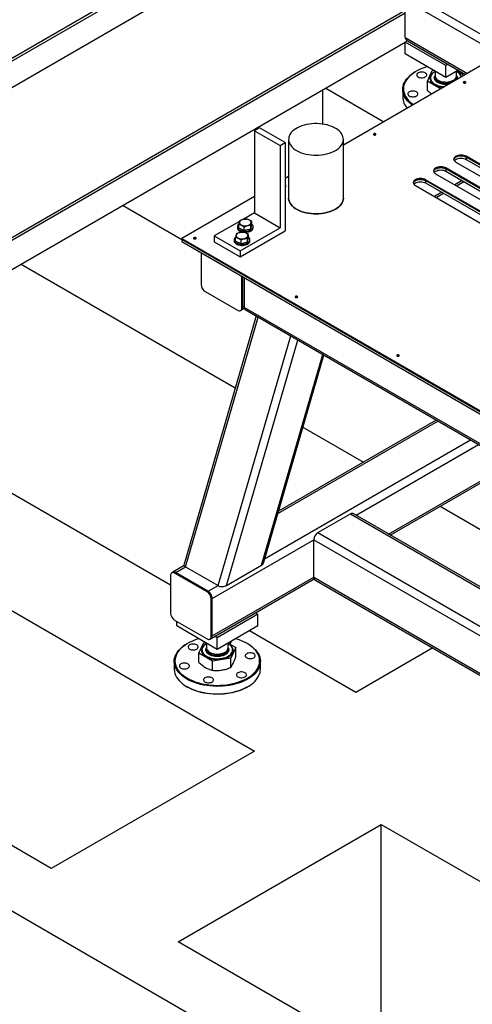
# Model space of a CAD drawing. Header units: millimetres. Extents: x 0 to 849, y 0 to 594.
# Tile 31 of 84: x 319 to 341, y 484 to 533. Entities that reach past the tile are written whole.
import ezdxf

# ---------------------------------------------------------------- set-up
doc = ezdxf.new("R2010")
doc.units = ezdxf.units.MM
doc.layers.add('TRAIT-FORT', color=4, linetype='Continuous', lineweight=25)

msp = doc.modelspace()

# ---------------------------------------------------------------- linework, layer by layer
at = {"layer": 'TRAIT-FORT', "color": 4, "linetype": 'Continuous', "lineweight": 25}
for p, q in [((338.29, 542.983), (284.173, 511.742)), ((338.416, 542.91), (284.299, 511.669)), ((339.552, 542.254), (284.299, 510.357)), ((349.313, 535.521), (334.837, 527.164)), ((337.913, 532.508), (337.913, 534.375)), ((337.913, 534.375), (342.62, 531.657)), ((338.317, 534.608), (343.024, 531.89)), ((291.875, 507.295), (337.913, 533.872)), ((292.002, 507.222), (337.913, 533.726)), ((337.913, 532.508), (341.004, 530.724)), ((292.002, 505.764), (337.913, 532.268)), ((337.913, 532.275), (338.031, 532.343)), ((337.913, 531.692), (337.913, 532.275)), ((339.933, 531.109), (337.913, 532.275)), ((338.031, 532.343), (340.92, 530.675)), ((339.933, 530.525), (337.913, 531.692)), ((340.051, 531.177), (339.933, 531.109)), ((339.933, 530.525), (339.933, 531.109)), ((338.443, 530.816), (338.417, 530.802)), ((339.017, 530.337), (339.262, 530.866)), ((339.17, 530.502), (339.17, 530.499)), ((339.262, 530.866), (339.326, 530.876)), ((339.397, 530.835), (339.397, 530.604)), ((339.397, 530.549), (339.397, 530.531)), ((340.556, 530.885), (339.933, 530.525)), ((340.469, 530.604), (340.469, 530.835)), ((340.469, 530.531), (340.469, 530.549)), ((340.473, 530.837), (340.837, 530.627)), ((333.961, 529.987), (336.844, 528.322)), ((337.79, 529.927), (337.79, 529.548)), ((339.675, 529.957), (339.017, 530.337)), ((339.017, 529.875), (339.017, 530.337)), ((333.822, 528.203), (333.822, 529.907)), ((330.664, 528.022), (330.411, 527.876)), ((331.947, 527.281), (330.664, 528.022)), ((330.411, 527.876), (331.694, 527.135)), ((330.411, 527.876), (330.411, 523.793)), ((331.694, 527.135), (331.947, 527.281)), ((331.694, 527.135), (331.694, 523.053)), ((331.947, 527.281), (331.947, 522.907)), ((332.116, 527.443), (332.116, 524.527)), ((334.837, 524.527), (334.837, 527.443)), ((345.994, 523.691), (340.943, 526.607)), ((340.943, 526.607), (340.943, 526.563)), ((345.994, 523.647), (340.943, 526.563)), ((340.943, 526.563), (340.943, 526.446)), ((344.984, 523.108), (339.933, 526.023)), ((339.933, 526.023), (339.933, 525.98)), ((340.438, 526.315), (345.489, 523.399)), ((340.943, 526.446), (345.994, 523.531)), ((332.116, 525.593), (331.947, 525.495)), ((339.428, 525.732), (344.479, 522.816)), ((344.984, 523.064), (339.933, 525.98)), ((339.933, 525.98), (339.933, 525.863)), ((339.933, 525.863), (344.984, 522.947)), ((338.418, 525.149), (343.468, 522.233)), ((343.973, 522.525), (338.923, 525.44)), ((338.923, 525.44), (338.923, 525.397)), ((343.973, 522.481), (338.923, 525.397)), ((338.923, 525.397), (338.923, 525.28)), ((338.923, 525.28), (343.973, 522.364)), ((340.741, 525.396), (340.375, 525.185)), ((340.459, 525.137), (340.825, 525.348)), ((330.411, 524.609), (326.801, 522.525)), ((339.731, 524.813), (339.365, 524.602)), ((339.449, 524.554), (339.815, 524.765)), ((326.801, 522.457), (323.859, 524.155)), ((330.411, 523.793), (329.849, 523.469)), ((330.411, 523.793), (331.694, 523.053)), ((329.667, 523.364), (328.419, 522.643)), ((329.566, 523.109), (329.566, 523.05)), ((329.634, 523.033), (329.634, 523.208)), ((329.91, 522.908), (329.91, 523.083)), ((330.235, 522.984), (330.283, 523.185)), ((330.235, 522.984), (330.235, 523.159)), ((330.283, 523.185), (330.283, 523.36)), ((330.351, 523.05), (330.351, 523.109)), ((328.419, 522.643), (329.702, 521.903)), ((328.419, 522.643), (328.419, 522.352)), ((329.91, 522.908), (329.634, 523.033)), ((329.702, 521.903), (331.694, 523.053)), ((329.702, 521.611), (331.947, 522.907)), ((330.235, 522.984), (329.91, 522.908)), ((330.123, 522.537), (330.123, 522.712)), ((326.801, 522.525), (373.52, 495.554)), ((326.801, 522.525), (326.801, 522.481)), ((326.801, 522.481), (326.801, 522.364)), ((326.801, 522.481), (373.52, 495.51)), ((326.801, 522.364), (373.52, 495.394)), ((328.419, 522.352), (329.702, 521.611)), ((329.405, 522.461), (329.405, 522.402)), ((329.473, 522.385), (329.473, 522.559)), ((329.75, 522.26), (329.473, 522.385)), ((329.75, 522.26), (329.75, 522.435)), ((330.075, 522.336), (329.75, 522.26)), ((330.075, 522.336), (330.123, 522.537)), ((330.075, 522.336), (330.075, 522.511)), ((330.191, 522.402), (330.191, 522.461)), ((327.761, 521.81), (327.761, 520.235)), ((329.702, 521.903), (329.702, 521.611)), ((318.809, 521.24), (329.46, 515.091)), ((329.781, 519.069), (329.781, 520.644)), ((329.831, 519.098), (329.831, 520.615)), ((329.907, 520.571), (329.907, 519.084)), ((327.963, 519.885), (329.579, 518.952)), ((330.501, 518.668), (326.913, 506.342)), ((329.722, 518.938), (329.772, 518.967)), ((329.772, 518.967), (329.911, 519.047)), ((329.781, 519.069), (329.831, 519.098)), ((329.907, 519.142), (329.831, 519.098)), ((371.45, 495.102), (329.907, 519.084)), ((329.951, 518.986), (371.45, 495.029)), ((326.988, 506.2), (330.601, 518.611)), ((328.605, 505.267), (332.217, 517.678)), ((329.025, 505.276), (332.574, 517.471)), ((330.768, 506.283), (333.816, 516.755)), ((330.859, 506.383), (333.869, 516.724)), ((326.245, 505.283), (308.707, 515.408)), ((273.314, 515.094), (386.956, 449.49)), ((331.576, 508.849), (339.544, 513.448)), ((339.46, 513.496), (331.61, 508.965)), ((332.827, 513.147), (335.841, 511.407)), ((303.656, 512.492), (330.413, 497.046)), ((330.923, 506.606), (341.16, 512.515)), ((335.471, 508.764), (341.564, 512.282)), ((337.087, 507.831), (343.18, 511.349)), ((337.171, 507.783), (343.264, 511.3)), ((339.645, 509.211), (345.565, 505.793)), ((333.569, 507.9), (335.185, 508.833)), ((335.185, 508.833), (372.881, 487.071)), ((372.881, 487.168), (335.328, 508.847)), ((328.316, 504.634), (333.367, 507.55)), ((333.367, 507.55), (374.783, 483.641)), ((333.367, 505.683), (333.367, 507.55)), ((333.569, 507.9), (372.881, 485.205)), ((320.311, 491.215), (293.555, 506.661)), ((326.924, 506.26), (326.355, 505.931)), ((326.498, 505.917), (326.988, 506.2)), ((326.988, 506.2), (328.605, 505.267)), ((329.025, 505.276), (330.768, 506.283)), ((326.245, 505.771), (326.245, 503.905)), ((326.355, 505.931), (326.304, 505.902)), ((326.498, 505.917), (326.447, 505.888)), ((328.064, 504.955), (326.447, 505.888)), ((328.114, 504.984), (326.498, 505.917)), ((328.257, 502.637), (333.385, 505.597)), ((328.316, 502.768), (333.367, 505.683)), ((333.367, 505.683), (374.783, 481.774)), ((333.426, 505.552), (374.783, 481.678)), ((328.114, 504.984), (328.064, 504.955)), ((328.114, 504.984), (328.605, 505.267)), ((328.316, 504.634), (328.266, 504.605)), ((328.266, 502.738), (328.266, 504.605)), ((328.316, 502.768), (328.316, 504.634)), ((326.447, 503.555), (328.064, 502.622)), ((330.589, 503.846), (328.569, 502.68)), ((330.471, 503.915), (330.589, 503.846)), ((330.589, 503.263), (330.589, 503.846)), ((326.548, 503.263), (326.548, 503.496)), ((328.569, 502.097), (326.548, 503.263)), ((330.589, 503.263), (328.569, 502.097)), ((335.464, 499.962), (330.167, 503.02)), ((328.206, 502.608), (328.257, 502.637)), ((328.316, 502.768), (328.266, 502.738)), ((328.569, 502.68), (328.45, 502.748)), ((328.569, 502.097), (328.569, 502.68)), ((327.078, 502.388), (327.053, 502.373)), ((327.652, 501.908), (327.898, 502.437)), ((327.806, 502.073), (327.806, 502.07)), ((327.898, 502.437), (327.962, 502.447)), ((328.033, 502.406), (328.033, 502.175)), ((328.033, 502.12), (328.033, 502.102)), ((329.104, 502.175), (329.104, 502.406)), ((329.104, 502.102), (329.104, 502.12)), ((329.109, 502.409), (329.485, 502.192)), ((329.485, 502.192), (329.239, 501.663)), ((329.331, 502.07), (329.331, 502.073)), ((329.485, 501.73), (329.485, 502.192)), ((330.084, 502.373), (330.059, 502.388)), ((339.287, 502.169), (335.464, 499.962)), ((328.323, 501.521), (327.652, 501.908)), ((327.652, 501.446), (327.652, 501.908)), ((329.239, 501.663), (328.323, 501.521)), ((329.239, 501.201), (329.239, 501.663)), ((326.426, 501.499), (326.426, 501.12)), ((328.323, 501.059), (328.323, 501.521)), ((330.711, 501.12), (330.711, 501.499)), ((327.053, 500.245), (327.078, 500.231)), ((330.059, 500.231), (330.084, 500.245)), ((330.413, 497.046), (320.311, 491.215)), ((326.625, 487.57), (336.726, 493.401)), ((336.726, 493.401), (364.809, 477.19)), ((336.726, 481.738), (336.726, 493.401)), ((354.707, 471.358), (326.625, 487.57))]:
    msp.add_line(p, q, dxfattribs=at)
at = {"layer": 'TRAIT-FORT', "color": 4, "linetype": 'Continuous', "lineweight": 25, "flags": 128}
for points in [[(339.019, 531.053), (338.933, 531.027), (338.792, 530.979), (338.658, 530.925), (338.532, 530.865), (338.414, 530.8), (338.306, 530.729), (338.207, 530.654), (338.118, 530.575), (338.041, 530.492), (337.975, 530.406), (337.92, 530.317), (337.878, 530.225), (337.848, 530.133), (337.831, 530.039), (337.826, 529.945), (337.834, 529.85), (337.854, 529.757), (337.887, 529.664), (337.933, 529.574), (337.99, 529.485), (338.059, 529.4), (338.139, 529.318), (338.231, 529.24), (338.319, 529.174)], [(338.271, 529.146), (338.204, 529.196), (338.112, 529.275), (338.031, 529.357), (337.961, 529.443), (337.903, 529.532), (337.856, 529.622), (337.822, 529.715), (337.8, 529.809), (337.79, 529.904), (337.794, 529.998), (337.809, 530.093), (337.837, 530.186), (337.878, 530.278), (337.93, 530.368), (337.995, 530.455), (338.07, 530.539), (338.157, 530.619), (338.254, 530.696), (338.361, 530.768), (338.417, 530.802)], [(338.557, 530.547), (338.6, 530.527), (338.651, 530.513), (338.705, 530.506), (338.761, 530.506), (338.816, 530.513), (338.866, 530.527), (338.91, 530.547), (338.945, 530.572), (338.969, 530.601), (338.982, 530.633), (338.982, 530.665), (338.969, 530.697), (338.945, 530.726), (338.91, 530.751), (338.866, 530.771), (338.816, 530.785), (338.761, 530.792), (338.705, 530.792), (338.651, 530.785), (338.6, 530.771), (338.557, 530.751), (338.522, 530.726), (338.497, 530.697), (338.485, 530.665), (338.485, 530.633), (338.497, 530.601), (338.522, 530.572), (338.557, 530.547)], [(339.376, 530.8), (339.358, 530.789), (339.294, 530.744), (339.241, 530.695), (339.198, 530.642), (339.168, 530.587), (339.15, 530.529), (339.145, 530.471), (339.154, 530.413), (339.174, 530.356), (339.208, 530.301), (339.253, 530.249), (339.309, 530.201), (339.376, 530.157)], [(339.17, 530.499), (339.173, 530.464), (339.187, 530.408), (339.213, 530.353), (339.251, 530.302), (339.301, 530.253), (339.36, 530.208), (339.429, 530.168), (339.507, 530.134), (339.591, 530.105), (339.681, 530.083), (339.775, 530.068), (339.856, 530.061)], [(339.397, 530.815), (339.344, 530.782), (339.287, 530.736), (339.241, 530.686), (339.205, 530.634), (339.182, 530.579), (339.171, 530.523), (339.173, 530.467), (339.187, 530.411), (339.213, 530.356), (339.251, 530.304), (339.301, 530.256), (339.36, 530.211), (339.429, 530.171), (339.507, 530.137), (339.591, 530.108), (339.681, 530.086), (339.775, 530.071), (339.86, 530.064)], [(339.397, 530.604), (339.4, 530.574), (339.414, 530.528), (339.44, 530.483), (339.478, 530.441), (339.526, 530.403), (339.584, 530.369), (339.65, 530.341), (339.723, 530.319), (339.801, 530.304), (339.882, 530.296), (339.964, 530.295), (340.045, 530.301), (340.124, 530.315), (340.198, 530.335), (340.266, 530.362), (340.326, 530.394), (340.377, 530.431), (340.417, 530.472), (340.447, 530.516), (340.464, 530.563), (340.469, 530.604)], [(339.399, 530.576), (339.397, 530.555), (339.402, 530.507), (339.419, 530.461), (339.448, 530.417), (339.489, 530.376), (339.54, 530.338), (339.6, 530.306), (339.668, 530.28), (339.742, 530.26), (339.821, 530.246), (339.902, 530.24), (339.984, 530.241), (340.065, 530.249), (340.143, 530.264), (340.215, 530.286), (340.282, 530.314), (340.34, 530.347), (340.388, 530.386), (340.426, 530.428), (340.452, 530.472), (340.466, 530.519), (340.468, 530.566), (340.466, 530.576)], [(339.397, 530.53), (339.4, 530.501), (339.414, 530.455), (339.44, 530.41), (339.478, 530.368), (339.526, 530.33), (339.584, 530.296), (339.65, 530.268), (339.723, 530.246), (339.801, 530.231), (339.882, 530.223), (339.964, 530.222), (340.045, 530.229), (340.124, 530.242), (340.198, 530.262), (340.213, 530.267)], [(340.91, 530.25), (340.924, 530.262), (340.929, 530.276), (340.924, 530.29), (340.91, 530.302), (340.889, 530.31), (340.864, 530.313), (340.84, 530.31), (340.819, 530.302), (340.805, 530.29), (340.8, 530.276), (340.805, 530.262), (340.819, 530.25), (340.84, 530.242), (340.864, 530.239), (340.889, 530.242), (340.91, 530.25)], [(338.117, 529.601), (338.161, 529.581), (338.212, 529.567), (338.266, 529.56), (338.322, 529.56), (338.377, 529.567), (338.427, 529.581), (338.471, 529.601), (338.506, 529.626), (338.53, 529.655), (338.543, 529.687), (338.543, 529.719), (338.53, 529.751), (338.506, 529.78), (338.471, 529.805), (338.427, 529.825), (338.377, 529.839), (338.322, 529.846), (338.266, 529.846), (338.212, 529.839), (338.161, 529.825), (338.117, 529.805), (338.083, 529.78), (338.058, 529.751), (338.046, 529.719), (338.046, 529.687), (338.058, 529.655), (338.083, 529.626), (338.117, 529.601)], [(334.439, 526.888), (334.527, 526.944), (334.606, 527.005), (334.674, 527.07), (334.731, 527.138), (334.776, 527.21), (334.809, 527.283), (334.829, 527.358), (334.837, 527.434), (334.833, 527.51), (334.815, 527.585), (334.785, 527.659), (334.743, 527.731), (334.689, 527.8), (334.624, 527.866), (334.548, 527.928), (334.462, 527.985), (334.367, 528.037), (334.263, 528.084), (334.152, 528.125), (334.035, 528.16), (333.913, 528.187), (333.786, 528.208), (333.657, 528.222), (333.526, 528.228), (333.395, 528.227), (333.264, 528.219), (333.135, 528.204), (333.01, 528.181), (332.888, 528.152), (332.773, 528.115), (332.664, 528.073), (332.562, 528.025), (332.469, 527.971), (332.386, 527.913), (332.312, 527.85), (332.25, 527.783), (332.199, 527.713), (332.16, 527.64), (332.133, 527.566), (332.119, 527.491), (332.117, 527.415), (332.128, 527.339), (332.152, 527.264), (332.188, 527.191), (332.236, 527.121), (332.296, 527.053), (332.366, 526.989), (332.447, 526.929), (332.538, 526.875), (332.638, 526.825), (332.745, 526.781), (332.859, 526.743), (332.979, 526.712), (333.103, 526.688), (333.231, 526.671), (333.362, 526.661), (333.493, 526.658), (333.624, 526.662), (333.754, 526.674), (333.882, 526.693), (334.005, 526.719), (334.124, 526.752), (334.236, 526.791), (334.342, 526.837), (334.439, 526.888)], [(336.439, 527.669), (336.453, 527.681), (336.458, 527.695), (336.453, 527.709), (336.439, 527.721), (336.418, 527.729), (336.393, 527.732), (336.369, 527.729), (336.348, 527.721), (336.334, 527.709), (336.329, 527.695), (336.334, 527.681), (336.348, 527.669), (336.369, 527.661), (336.393, 527.658), (336.418, 527.661), (336.439, 527.669)], [(340.943, 526.607), (340.889, 526.632), (340.827, 526.651), (340.76, 526.663), (340.69, 526.667), (340.621, 526.663), (340.554, 526.651), (340.492, 526.632), (340.438, 526.607), (340.394, 526.575), (340.361, 526.54), (340.34, 526.501), (340.333, 526.461), (340.34, 526.421), (340.361, 526.382), (340.394, 526.346), (340.438, 526.315)], [(340.335, 526.439), (340.34, 526.457), (340.361, 526.496), (340.394, 526.532), (340.438, 526.563), (340.492, 526.589), (340.554, 526.608), (340.621, 526.619), (340.69, 526.623), (340.76, 526.619), (340.827, 526.608), (340.889, 526.589), (340.943, 526.563)], [(340.361, 526.381), (340.394, 526.415), (340.438, 526.446), (340.492, 526.472), (340.554, 526.491), (340.621, 526.503), (340.69, 526.507), (340.76, 526.503), (340.827, 526.491), (340.889, 526.472), (340.943, 526.446)], [(339.933, 526.023), (339.879, 526.049), (339.817, 526.068), (339.75, 526.08), (339.68, 526.084), (339.611, 526.08), (339.544, 526.068), (339.482, 526.049), (339.428, 526.023), (339.383, 525.992), (339.35, 525.957), (339.33, 525.918), (339.323, 525.878), (339.33, 525.837), (339.35, 525.799), (339.383, 525.763), (339.428, 525.732)], [(339.325, 525.856), (339.33, 525.874), (339.35, 525.913), (339.383, 525.949), (339.428, 525.98), (339.482, 526.005), (339.544, 526.024), (339.611, 526.036), (339.68, 526.04), (339.75, 526.036), (339.817, 526.024), (339.879, 526.005), (339.933, 525.98)], [(339.355, 525.802), (339.383, 525.832), (339.428, 525.863), (339.482, 525.889), (339.544, 525.908), (339.611, 525.92), (339.68, 525.923), (339.75, 525.92), (339.817, 525.908), (339.879, 525.889), (339.933, 525.863)], [(331.968, 525.088), (331.982, 525.1), (331.987, 525.114), (331.982, 525.128), (331.968, 525.14), (331.947, 525.148), (331.947, 525.148)], [(331.947, 525.08), (331.947, 525.08), (331.968, 525.088)], [(338.923, 525.44), (338.869, 525.466), (338.807, 525.485), (338.74, 525.497), (338.67, 525.501), (338.6, 525.497), (338.533, 525.485), (338.472, 525.466), (338.418, 525.44), (338.373, 525.409), (338.34, 525.373), (338.32, 525.335), (338.313, 525.295), (338.32, 525.254), (338.34, 525.216), (338.373, 525.18), (338.418, 525.149)], [(338.923, 525.397), (338.869, 525.422), (338.807, 525.441), (338.74, 525.453), (338.67, 525.457), (338.6, 525.453), (338.533, 525.441), (338.472, 525.422), (338.418, 525.397), (338.373, 525.365), (338.34, 525.33), (338.32, 525.291), (338.315, 525.273)], [(338.315, 525.273), (338.32, 525.291), (338.34, 525.33), (338.373, 525.365), (338.418, 525.397), (338.472, 525.422), (338.533, 525.441), (338.6, 525.453), (338.67, 525.457), (338.74, 525.453), (338.807, 525.441), (338.869, 525.422), (338.923, 525.397)], [(338.341, 525.214), (338.373, 525.249), (338.418, 525.28), (338.472, 525.306), (338.533, 525.325), (338.6, 525.336), (338.67, 525.34), (338.74, 525.336), (338.807, 525.325), (338.869, 525.306), (338.923, 525.28)], [(332.116, 524.527), (332.117, 524.499), (332.128, 524.423), (332.152, 524.348), (332.188, 524.275), (332.236, 524.205), (332.296, 524.137), (332.366, 524.073), (332.447, 524.013), (332.538, 523.958), (332.638, 523.909), (332.745, 523.865), (332.859, 523.827), (332.979, 523.796), (333.103, 523.772), (333.231, 523.754), (333.362, 523.744), (333.493, 523.742), (333.624, 523.746), (333.754, 523.758), (333.882, 523.777), (334.005, 523.803), (334.124, 523.836), (334.236, 523.875), (334.342, 523.921), (334.439, 523.972)], [(334.439, 523.972), (334.342, 523.921), (334.236, 523.875), (334.124, 523.836), (334.005, 523.803), (333.882, 523.777), (333.754, 523.758), (333.624, 523.746), (333.493, 523.742), (333.362, 523.744), (333.231, 523.754), (333.103, 523.772), (332.979, 523.796), (332.859, 523.827), (332.745, 523.865), (332.638, 523.909), (332.538, 523.958), (332.447, 524.013), (332.366, 524.073), (332.296, 524.137), (332.236, 524.205), (332.188, 524.275), (332.152, 524.348), (332.128, 524.423), (332.117, 524.499), (332.116, 524.527)], [(334.439, 523.972), (334.527, 524.028), (334.606, 524.089), (334.674, 524.154), (334.731, 524.222), (334.776, 524.293), (334.809, 524.367), (334.829, 524.442), (334.837, 524.518), (334.837, 524.527)], [(334.837, 524.527), (334.837, 524.518), (334.829, 524.442), (334.809, 524.367), (334.776, 524.293), (334.731, 524.222), (334.674, 524.154), (334.606, 524.089), (334.527, 524.028), (334.439, 523.972)], [(329.595, 523.022), (329.628, 522.986), (329.671, 522.954), (329.724, 522.927), (329.784, 522.906), (329.85, 522.891), (329.919, 522.883), (329.989, 522.883), (330.059, 522.889), (330.125, 522.903), (330.186, 522.924), (330.239, 522.95), (330.284, 522.982), (330.318, 523.017), (330.34, 523.056), (330.351, 523.096), (330.348, 523.137), (330.333, 523.176), (330.307, 523.214), (330.283, 523.236)], [(329.781, 523.182), (329.832, 523.163), (329.889, 523.151), (329.949, 523.147), (330.009, 523.149), (330.067, 523.159), (330.12, 523.175), (330.166, 523.197), (330.203, 523.225), (330.23, 523.256), (330.244, 523.29), (330.246, 523.325), (330.236, 523.359), (330.213, 523.391), (330.179, 523.42), (330.136, 523.444), (330.084, 523.463), (330.028, 523.475), (329.968, 523.479), (329.908, 523.477), (329.85, 523.467), (329.797, 523.451), (329.751, 523.428), (329.714, 523.401), (329.687, 523.37), (329.673, 523.336), (329.671, 523.301), (329.681, 523.267), (329.704, 523.235), (329.738, 523.206), (329.781, 523.182)], [(329.435, 522.374), (329.468, 522.338), (329.511, 522.306), (329.563, 522.279), (329.624, 522.258), (329.689, 522.243), (329.758, 522.235), (329.829, 522.235), (329.898, 522.241), (329.964, 522.255), (330.025, 522.276), (330.079, 522.302), (330.123, 522.334), (330.157, 522.369), (330.18, 522.408), (330.19, 522.448), (330.188, 522.489), (330.173, 522.528), (330.146, 522.566), (330.123, 522.588)], [(329.621, 522.534), (329.672, 522.515), (329.729, 522.503), (329.788, 522.498), (329.849, 522.501), (329.907, 522.511), (329.96, 522.527), (330.006, 522.549), (330.043, 522.577), (330.069, 522.608), (330.084, 522.642), (330.086, 522.677), (330.075, 522.711), (330.052, 522.743), (330.019, 522.772), (329.975, 522.796), (329.924, 522.815), (329.867, 522.826), (329.808, 522.831), (329.748, 522.829), (329.69, 522.819), (329.636, 522.803), (329.59, 522.78), (329.553, 522.753), (329.527, 522.722), (329.512, 522.688), (329.51, 522.653), (329.521, 522.619), (329.544, 522.586), (329.577, 522.558), (329.621, 522.534)], [(329.859, 522.831), (329.919, 522.825), (329.989, 522.824), (330.059, 522.831), (330.125, 522.845), (330.186, 522.865), (330.239, 522.892), (330.284, 522.923), (330.318, 522.959), (330.34, 522.997), (330.351, 523.038), (330.351, 523.05)], [(327.497, 522.507), (327.511, 522.519), (327.516, 522.533), (327.511, 522.547), (327.497, 522.559), (327.476, 522.567), (327.452, 522.57), (327.427, 522.567), (327.406, 522.559), (327.392, 522.547), (327.387, 522.533), (327.392, 522.519), (327.406, 522.507), (327.427, 522.499), (327.452, 522.496), (327.476, 522.499), (327.497, 522.507)], [(329.435, 522.316), (329.468, 522.28), (329.511, 522.248), (329.563, 522.221), (329.624, 522.199), (329.689, 522.185), (329.758, 522.177), (329.829, 522.176), (329.898, 522.183), (329.964, 522.197), (330.025, 522.217), (330.079, 522.244), (330.123, 522.275), (330.157, 522.311), (330.18, 522.349), (330.19, 522.39), (330.191, 522.402)], [(332.548, 519.591), (332.562, 519.603), (332.567, 519.617), (332.562, 519.631), (332.548, 519.644), (332.527, 519.652), (332.503, 519.654), (332.478, 519.652), (332.457, 519.644), (332.443, 519.631), (332.438, 519.617), (332.443, 519.603), (332.457, 519.591), (332.478, 519.583), (332.503, 519.58), (332.527, 519.583), (332.548, 519.591)], [(337.599, 516.675), (337.613, 516.687), (337.618, 516.702), (337.613, 516.716), (337.599, 516.728), (337.578, 516.736), (337.553, 516.739), (337.529, 516.736), (337.508, 516.728), (337.494, 516.716), (337.489, 516.702), (337.494, 516.687), (337.508, 516.675), (337.529, 516.667), (337.553, 516.664), (337.578, 516.667), (337.599, 516.675)], [(327.655, 502.624), (327.569, 502.599), (327.428, 502.551), (327.294, 502.497), (327.168, 502.437), (327.05, 502.371), (326.941, 502.301), (326.843, 502.226), (326.754, 502.146), (326.677, 502.063), (326.61, 501.977), (326.556, 501.888), (326.514, 501.797), (326.484, 501.704), (326.466, 501.61), (326.462, 501.516), (326.47, 501.422), (326.49, 501.328), (326.523, 501.236), (326.568, 501.145), (326.626, 501.057), (326.695, 500.972), (326.775, 500.889), (326.866, 500.811), (326.968, 500.737), (327.079, 500.668)], [(327.079, 500.668), (327.199, 500.604), (327.327, 500.545), (327.462, 500.493), (327.605, 500.446), (327.753, 500.406), (327.906, 500.373), (328.063, 500.347), (328.223, 500.328), (328.385, 500.316), (328.548, 500.312), (328.712, 500.314), (328.874, 500.324), (329.035, 500.342), (329.193, 500.366), (329.347, 500.397), (329.496, 500.436), (329.64, 500.48), (329.777, 500.532), (329.907, 500.589), (330.029, 500.651), (330.143, 500.719), (330.247, 500.792), (330.34, 500.869), (330.423, 500.951), (330.495, 501.035), (330.556, 501.123), (330.604, 501.213), (330.64, 501.305), (330.664, 501.398), (330.675, 501.493), (330.673, 501.587), (330.659, 501.681), (330.632, 501.774), (330.593, 501.866), (330.542, 501.955), (330.478, 502.042), (330.404, 502.126), (330.318, 502.206), (330.222, 502.282), (330.115, 502.354), (330, 502.421), (329.876, 502.482), (329.744, 502.538), (329.604, 502.587), (329.482, 502.624)], [(327.053, 500.624), (326.942, 500.694), (326.84, 500.768), (326.748, 500.846), (326.667, 500.929), (326.597, 501.014), (326.538, 501.103), (326.492, 501.194), (326.458, 501.287), (326.436, 501.38), (326.426, 501.475), (326.429, 501.57), (326.445, 501.664), (326.473, 501.758), (326.514, 501.849), (326.566, 501.939), (326.63, 502.026), (326.706, 502.11), (326.793, 502.191), (326.89, 502.267), (326.996, 502.339), (327.053, 502.373)], [(330.084, 502.373), (330.195, 502.304), (330.297, 502.23), (330.389, 502.151), (330.47, 502.069), (330.54, 501.983), (330.599, 501.895), (330.645, 501.804), (330.68, 501.711), (330.702, 501.617), (330.711, 501.522), (330.708, 501.428), (330.692, 501.333), (330.664, 501.24), (330.624, 501.148), (330.571, 501.058), (330.507, 500.971), (330.431, 500.887), (330.345, 500.807), (330.248, 500.73), (330.141, 500.658), (330.025, 500.591), (329.9, 500.53), (329.768, 500.474), (329.628, 500.424), (329.483, 500.38), (329.331, 500.343), (329.176, 500.312), (329.017, 500.289), (328.855, 500.273), (328.692, 500.264), (328.528, 500.262), (328.364, 500.267), (328.201, 500.28), (328.04, 500.3), (327.883, 500.327), (327.73, 500.36), (327.581, 500.401), (327.439, 500.448), (327.302, 500.501), (327.174, 500.56), (327.053, 500.624)], [(327.192, 502.118), (327.236, 502.098), (327.287, 502.084), (327.341, 502.077), (327.397, 502.077), (327.452, 502.084), (327.502, 502.098), (327.546, 502.118), (327.581, 502.144), (327.605, 502.173), (327.618, 502.204), (327.618, 502.237), (327.605, 502.268), (327.581, 502.297), (327.546, 502.322), (327.502, 502.343), (327.452, 502.357), (327.397, 502.364), (327.341, 502.364), (327.287, 502.357), (327.236, 502.343), (327.192, 502.322), (327.157, 502.297), (327.133, 502.268), (327.121, 502.237), (327.121, 502.204), (327.133, 502.173), (327.157, 502.144), (327.192, 502.118)], [(328.012, 502.371), (327.994, 502.361), (327.93, 502.316), (327.876, 502.267), (327.834, 502.214), (327.804, 502.158), (327.786, 502.101), (327.781, 502.043), (327.789, 501.985), (327.81, 501.928), (327.844, 501.873), (327.889, 501.821), (327.945, 501.772), (328.012, 501.728)], [(327.806, 502.07), (327.809, 502.035), (327.823, 501.979), (327.849, 501.925), (327.887, 501.873), (327.936, 501.824), (327.996, 501.78), (328.065, 501.74), (328.142, 501.705), (328.227, 501.677), (328.317, 501.655), (328.411, 501.64), (328.508, 501.632), (328.605, 501.631), (328.702, 501.637), (328.797, 501.65), (328.888, 501.671), (328.974, 501.698), (329.054, 501.731), (329.125, 501.769), (329.187, 501.813), (329.239, 501.861), (329.28, 501.912), (329.309, 501.966), (329.326, 502.021), (329.331, 502.07)], [(328.033, 502.387), (327.98, 502.353), (327.923, 502.307), (327.876, 502.258), (327.841, 502.205), (327.818, 502.15), (327.807, 502.094), (327.809, 502.038), (327.823, 501.982), (327.849, 501.928), (327.887, 501.876), (327.936, 501.827), (327.996, 501.783), (328.065, 501.743), (328.142, 501.708), (328.227, 501.68), (328.317, 501.658), (328.411, 501.643), (328.508, 501.635), (328.605, 501.634), (328.702, 501.64), (328.797, 501.653), (328.888, 501.674), (328.974, 501.701), (329.054, 501.734), (329.125, 501.772), (329.187, 501.816), (329.239, 501.863), (329.28, 501.915), (329.309, 501.968), (329.326, 502.024), (329.331, 502.08), (329.323, 502.137), (329.303, 502.192), (329.271, 502.245), (329.227, 502.295), (329.172, 502.342), (329.108, 502.385), (329.108, 502.385)], [(328.012, 501.728), (328.088, 501.69), (328.171, 501.657), (328.261, 501.631), (328.357, 501.612), (328.455, 501.6), (328.556, 501.595), (328.657, 501.598), (328.756, 501.608), (328.852, 501.626), (328.944, 501.65), (329.029, 501.681), (329.107, 501.718), (329.176, 501.761), (329.235, 501.808), (329.284, 501.859), (329.32, 501.914), (329.344, 501.97), (329.355, 502.028), (329.354, 502.086), (329.339, 502.144), (329.312, 502.2), (329.273, 502.254), (329.222, 502.304), (329.16, 502.35), (329.126, 502.371)], [(328.033, 502.175), (328.035, 502.146), (328.049, 502.099), (328.076, 502.054), (328.113, 502.012), (328.162, 501.974), (328.22, 501.941), (328.286, 501.913), (328.359, 501.891), (328.437, 501.876), (328.517, 501.868), (328.599, 501.867), (328.681, 501.873), (328.759, 501.886), (328.834, 501.907), (328.901, 501.933), (328.962, 501.965), (329.013, 502.002), (329.053, 502.043), (329.082, 502.088), (329.1, 502.134), (329.104, 502.175)], [(328.033, 502.12), (328.038, 502.079), (328.055, 502.032), (328.084, 501.988), (328.125, 501.947), (328.176, 501.91), (328.236, 501.878), (328.304, 501.851), (328.378, 501.831), (328.457, 501.818), (328.538, 501.811), (328.62, 501.812), (328.701, 501.82), (328.778, 501.836), (328.851, 501.857), (328.917, 501.885), (328.975, 501.919), (329.024, 501.957), (329.062, 501.999), (329.088, 502.044), (329.102, 502.091), (329.104, 502.12)], [(328.033, 502.101), (328.035, 502.073), (328.049, 502.026), (328.076, 501.981), (328.113, 501.939), (328.162, 501.901), (328.22, 501.868), (328.286, 501.84), (328.359, 501.818), (328.437, 501.803), (328.517, 501.795), (328.599, 501.794), (328.681, 501.8), (328.759, 501.813), (328.834, 501.834), (328.901, 501.86), (328.962, 501.892), (329.013, 501.929), (329.053, 501.971), (329.082, 502.015), (329.1, 502.061), (329.104, 502.103)], [(330.03, 501.679), (330.074, 501.659), (330.125, 501.645), (330.179, 501.638), (330.235, 501.638), (330.29, 501.645), (330.34, 501.659), (330.384, 501.679), (330.419, 501.705), (330.443, 501.734), (330.456, 501.765), (330.456, 501.798), (330.443, 501.829), (330.419, 501.858), (330.384, 501.883), (330.34, 501.904), (330.29, 501.918), (330.235, 501.925), (330.179, 501.925), (330.125, 501.918), (330.074, 501.904), (330.03, 501.883), (329.996, 501.858), (329.971, 501.829), (329.959, 501.798), (329.959, 501.765), (329.971, 501.734), (329.996, 501.705), (330.03, 501.679)], [(326.426, 501.12), (326.426, 501.096), (326.436, 501.001), (326.458, 500.907), (326.492, 500.815), (326.538, 500.724), (326.597, 500.635), (326.667, 500.55), (326.748, 500.467), (326.84, 500.389), (326.942, 500.314), (327.053, 500.245)], [(326.753, 501.172), (326.797, 501.152), (326.847, 501.138), (326.902, 501.131), (326.958, 501.131), (327.013, 501.138), (327.063, 501.152), (327.107, 501.172), (327.142, 501.198), (327.166, 501.227), (327.178, 501.258), (327.178, 501.291), (327.166, 501.322), (327.142, 501.351), (327.107, 501.377), (327.063, 501.397), (327.013, 501.411), (326.958, 501.418), (326.902, 501.418), (326.847, 501.411), (326.797, 501.397), (326.753, 501.377), (326.718, 501.351), (326.694, 501.322), (326.682, 501.291), (326.682, 501.258), (326.694, 501.227), (326.718, 501.198), (326.753, 501.172)], [(327.053, 500.245), (327.174, 500.181), (327.302, 500.122), (327.439, 500.069), (327.581, 500.022), (327.73, 499.981), (327.883, 499.948), (328.04, 499.921), (328.201, 499.901), (328.364, 499.888), (328.528, 499.883), (328.692, 499.885), (328.855, 499.894), (329.017, 499.91), (329.176, 499.933), (329.331, 499.964), (329.483, 500.001), (329.628, 500.044), (329.768, 500.094), (329.9, 500.15), (330.025, 500.212), (330.141, 500.279), (330.248, 500.351), (330.345, 500.427), (330.431, 500.508), (330.507, 500.592), (330.571, 500.679), (330.624, 500.769), (330.664, 500.861), (330.692, 500.954), (330.708, 501.049), (330.711, 501.12)], [(327.953, 500.48), (327.997, 500.46), (328.047, 500.446), (328.102, 500.439), (328.158, 500.439), (328.212, 500.446), (328.263, 500.46), (328.306, 500.48), (328.341, 500.505), (328.366, 500.534), (328.378, 500.566), (328.378, 500.598), (328.366, 500.63), (328.341, 500.659), (328.306, 500.684), (328.263, 500.704), (328.212, 500.718), (328.158, 500.725), (328.102, 500.725), (328.047, 500.718), (327.997, 500.704), (327.953, 500.684), (327.918, 500.659), (327.894, 500.63), (327.881, 500.598), (327.881, 500.566), (327.894, 500.534), (327.918, 500.505), (327.953, 500.48)], [(329.591, 500.733), (329.635, 500.713), (329.686, 500.699), (329.74, 500.692), (329.796, 500.692), (329.851, 500.699), (329.901, 500.713), (329.945, 500.733), (329.98, 500.759), (330.004, 500.788), (330.017, 500.819), (330.017, 500.852), (330.004, 500.883), (329.98, 500.912), (329.945, 500.938), (329.901, 500.958), (329.851, 500.972), (329.796, 500.979), (329.74, 500.979), (329.686, 500.972), (329.635, 500.958), (329.591, 500.938), (329.557, 500.912), (329.532, 500.883), (329.52, 500.852), (329.52, 500.819), (329.532, 500.788), (329.557, 500.759), (329.591, 500.733)], [(330.059, 500.231), (330.029, 500.214), (329.907, 500.151), (329.777, 500.094), (329.64, 500.043), (329.496, 499.998), (329.347, 499.96), (329.193, 499.929), (329.035, 499.904), (328.874, 499.887), (328.712, 499.877), (328.548, 499.874), (328.385, 499.879), (328.223, 499.891), (328.063, 499.91), (327.906, 499.936), (327.753, 499.969), (327.605, 500.009), (327.462, 500.055), (327.327, 500.108), (327.199, 500.166), (327.079, 500.23)]]:
    msp.add_lwpolyline(points, dxfattribs=at)
at = {"layer": 'TRAIT-FORT', "color": 4, "linetype": 'Continuous', "lineweight": 25}
for centre, radius, start, end in [((340.243, 530.541), 0.226, 310.4253, 357.5644), ((340.299, 530.448), 0.404, 13.761, 64.6918), ((340.29, 530.4), 0.447, 20.1177, 63.4038), ((340.469, 530.946), 0.167, 296.3892, 326.9278), ((339.89, 531.105), 1.079, 241.5326, 265.3194), ((340.864, 530.18), 0.0901, 54.8009, 125.1991), ((338.644, 529.575), 0.854, 181.7703, 222.4881), ((336.393, 527.599), 0.0901, 54.8009, 125.1991), ((331.931, 525.033), 0.0731, 53.72, 77.6699), ((329.723, 523.11), 0.155, 124.408, 214.4754), ((329.563, 522.462), 0.155, 124.408, 214.4754), ((329.711, 523.052), 0.145, 180.6125, 217.3752), ((329.883, 523.215), 0.381, 221.1355, 259.8489), ((327.452, 522.438), 0.0901, 54.8009, 125.1991), ((329.551, 522.404), 0.145, 180.6125, 217.3752), ((328.199, 520.255), 0.439, 182.6055, 237.3945), ((332.503, 519.522), 0.0901, 54.8009, 125.1991), ((329.658, 519.049), 0.125, 230.7967, 9.214), ((329.691, 519.083), 0.141, 305.0133, 6.2988), ((330.009, 519.071), 0.103, 172.7442, 235.9436), ((337.553, 516.606), 0.0901, 54.8009, 125.1991), ((335.269, 508.716), 0.144, 65.6929, 125.6176), ((333.805, 507.53), 0.439, 122.6055, 177.3945), ((326.368, 505.791), 0.125, 50.7967, 189.214), ((326.414, 505.8), 0.144, 54.3824, 114.3071), ((333.507, 505.668), 0.141, 173.7012, 234.9867), ((327.877, 504.614), 0.439, 2.6055, 57.3945), ((327.827, 504.585), 0.439, 2.6055, 57.3945), ((326.684, 503.925), 0.439, 182.6055, 237.3945), ((328.142, 502.718), 0.125, 230.7967, 9.214), ((328.176, 502.752), 0.141, 305.0133, 6.2988), ((329.135, 502.482), 0.121, 291.2128, 5.4619)]:
    msp.add_arc(centre, radius, start, end, dxfattribs=at)
for centre, major_axis, ratio, start_param, end_param in [((338.317, 532.508), (0.404, 0), 0.577382, 3.141593, 3.927072), ((338.317, 532.508), (0.404, 0), 0.577382, 3.141593, 3.927024), ((327.206, 506.326), (0.297, 0.019), 0.574015, 2.936154, 3.851897), ((330.566, 506.399), (0.297, 0.019), 0.574015, 5.422694, 6.077747), ((328.823, 505.393), (0.297, 0.019), 0.574015, 3.851897, 5.422694)]:
    msp.add_ellipse(centre, major_axis=major_axis, ratio=ratio, start_param=start_param, end_param=end_param, dxfattribs=at)
for points, knots in [([(339.529, 530.269), (339.505, 530.284), (339.457, 530.314), (339.405, 530.371), (339.369, 530.434), (339.358, 530.502), (339.366, 530.563), (339.388, 530.598), (339.397, 530.612)], [0, 0, 0, 0, 0.162199, 0.334114, 0.513176, 0.696038, 0.8789, 1, 1, 1, 1]), ([(340.469, 530.612), (340.477, 530.598), (340.499, 530.563), (340.506, 530.502), (340.503, 530.453), (340.489, 530.429), (340.487, 530.426)], [0, 0, 0, 0, 0.237116, 0.595162, 0.953208, 1, 1, 1, 1]), ([(340.065, 530.182), (340.06, 530.181), (340.018, 530.173), (339.932, 530.17), (339.816, 530.176), (339.706, 530.197), (339.608, 530.227), (339.555, 530.255), (339.529, 530.269)], [0, 0, 0, 0, 0.026471, 0.229021, 0.431571, 0.629913, 0.820337, 1, 1, 1, 1]), ([(339.017, 529.875), (339.071, 529.825), (339.142, 529.761), (339.215, 529.713), (339.233, 529.701)], [0, 0, 0, 0, 0.764115, 1, 1, 1, 1]), ([(329.682, 523.408), (329.678, 523.397), (329.669, 523.375), (329.657, 523.327), (329.645, 523.271), (329.637, 523.229), (329.634, 523.208)], [0, 0, 0, 0, 0.264605, 0.534948, 0.765343, 1, 1, 1, 1]), ([(329.91, 523.083), (329.875, 523.108), (329.817, 523.149), (329.732, 523.185), (329.676, 523.201), (329.643, 523.206), (329.634, 523.208)], [0, 0, 0, 0, 0.385549, 0.637642, 0.896546, 1, 1, 1, 1]), ([(329.682, 523.408), (329.71, 523.421), (329.767, 523.447), (329.851, 523.472), (329.932, 523.484), (329.982, 523.484), (330.007, 523.484)], [0, 0, 0, 0, 0.264605, 0.534948, 0.765343, 1, 1, 1, 1]), ([(330.235, 523.159), (330.207, 523.159), (330.15, 523.159), (330.065, 523.144), (329.985, 523.118), (329.935, 523.095), (329.91, 523.083)], [0, 0, 0, 0, 0.2646049, 0.5349477, 0.7653431, 1, 1, 1, 1]), ([(330.283, 523.36), (330.248, 523.384), (330.19, 523.425), (330.105, 523.462), (330.049, 523.477), (330.016, 523.483), (330.007, 523.484)], [0, 0, 0, 0, 0.385549, 0.637642, 0.896546, 1, 1, 1, 1]), ([(330.235, 523.159), (330.239, 523.183), (330.248, 523.231), (330.26, 523.288), (330.272, 523.331), (330.28, 523.35), (330.283, 523.36)], [0, 0, 0, 0, 0.264605, 0.534948, 0.765343, 1, 1, 1, 1]), ([(329.521, 522.76), (329.517, 522.749), (329.509, 522.727), (329.496, 522.679), (329.484, 522.623), (329.477, 522.581), (329.473, 522.559)], [0, 0, 0, 0, 0.264605, 0.534948, 0.765343, 1, 1, 1, 1]), ([(329.521, 522.76), (329.55, 522.773), (329.607, 522.799), (329.691, 522.824), (329.772, 522.836), (329.821, 522.836), (329.846, 522.836)], [0, 0, 0, 0, 0.264605, 0.534948, 0.765343, 1, 1, 1, 1]), ([(330.123, 522.712), (330.088, 522.736), (330.029, 522.777), (329.945, 522.814), (329.888, 522.829), (329.856, 522.834), (329.846, 522.836)], [0, 0, 0, 0, 0.385549, 0.637642, 0.896546, 1, 1, 1, 1]), ([(330.075, 522.511), (330.079, 522.535), (330.087, 522.583), (330.1, 522.64), (330.112, 522.683), (330.119, 522.702), (330.123, 522.712)], [0, 0, 0, 0, 0.264605, 0.534948, 0.765343, 1, 1, 1, 1]), ([(329.75, 522.435), (329.715, 522.46), (329.656, 522.501), (329.572, 522.537), (329.515, 522.553), (329.483, 522.558), (329.473, 522.559)], [0, 0, 0, 0, 0.385549, 0.637642, 0.896546, 1, 1, 1, 1]), ([(330.075, 522.511), (330.046, 522.511), (329.989, 522.511), (329.905, 522.496), (329.824, 522.47), (329.775, 522.447), (329.75, 522.435)], [0, 0, 0, 0, 0.2646049, 0.5349477, 0.7653431, 1, 1, 1, 1]), ([(328.165, 501.84), (328.141, 501.855), (328.093, 501.886), (328.04, 501.942), (328.005, 502.006), (327.994, 502.073), (328.002, 502.134), (328.024, 502.17), (328.033, 502.184)], [0, 0, 0, 0, 0.162199, 0.334114, 0.513176, 0.696038, 0.8789, 1, 1, 1, 1]), ([(329.104, 502.184), (329.113, 502.17), (329.135, 502.134), (329.144, 502.073), (329.132, 502.006), (329.097, 501.942), (329.043, 501.886), (328.975, 501.839), (328.893, 501.799), (328.796, 501.768), (328.686, 501.748), (328.569, 501.741), (328.451, 501.748), (328.342, 501.768), (328.244, 501.799), (328.191, 501.827), (328.165, 501.84)], [0, 0, 0, 0, 0.050626, 0.12707, 0.203515, 0.278372, 0.35024, 0.418047, 0.485854, 0.557722, 0.632579, 0.709023, 0.785468, 0.860325, 0.932193, 1, 1, 1, 1]), ([(329.362, 501.405), (329.383, 501.453), (329.424, 501.548), (329.464, 501.669), (329.485, 501.73)], [0, 0, 0, 0, 0.494511, 1, 1, 1, 1]), ([(327.652, 501.446), (327.707, 501.398), (327.817, 501.301), (327.93, 501.229), (327.988, 501.193)], [0, 0, 0, 0, 0.495458, 1, 1, 1, 1]), ([(327.988, 501.193), (328.044, 501.163), (328.158, 501.104), (328.268, 501.074), (328.323, 501.059)], [0, 0, 0, 0, 0.494511, 1, 1, 1, 1]), ([(328.323, 501.059), (328.398, 501.054), (328.548, 501.043), (328.703, 501.061), (328.781, 501.07)], [0, 0, 0, 0, 0.495458, 1, 1, 1, 1]), ([(328.781, 501.07), (328.858, 501.085), (329.013, 501.115), (329.163, 501.172), (329.239, 501.201)], [0, 0, 0, 0, 0.494511, 1, 1, 1, 1]), ([(329.239, 501.201), (329.259, 501.227), (329.299, 501.28), (329.341, 501.363), (329.362, 501.405)], [0, 0, 0, 0, 0.495458, 1, 1, 1, 1])]:
    msp.add_open_spline(points, degree=3, knots=knots, dxfattribs=at)

doc.saveas('drawing.dxf')
